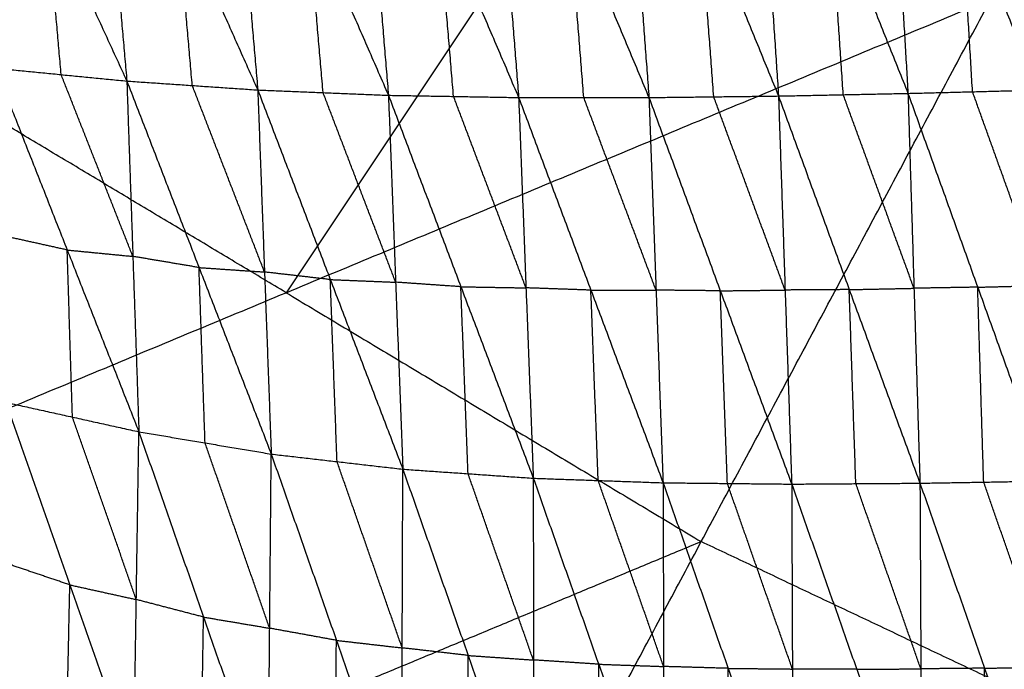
# Model space of a CAD drawing. Header units: millimetres. Extents: x -106 to 110, y -96 to 120.
# Tile 130 of 256: x -32.62 to -25.9, y -44.64 to -40.21. Entities that reach past the tile are written whole.
import ezdxf

# ---------------------------------------------------------------- set-up
doc = ezdxf.new("R2010")
doc.units = ezdxf.units.MM
doc.header["$MEASUREMENT"] = 0
doc.layers.add('Default', color=7, linetype='Continuous', true_color=0x000000)

msp = doc.modelspace()

# ---------------------------------------------------------------- linework, layer by layer
at = {"layer": 'Default'}
for points in [[(-35.6201, -44.0765, 4.1879), (-33.2869, -40.5846, 4.07), (-30.9537, -37.0927, 3.952)], [(-27.619, -38.0555, -2.6864), (-27.5295, -39.3927, -2.7838), (-27.44, -40.7299, -2.8813)], [(-27.619, -38.0555, -2.6864), (-27.0871, -39.3837, -2.7971), (-26.5552, -40.7119, -2.9077)], [(-26.7147, -38.0249, -2.7128), (-26.635, -39.3684, -2.8103), (-26.5552, -40.7119, -2.9077)], [(-26.7147, -38.0249, -2.7128), (-26.194, -39.3572, -2.8184), (-25.6733, -40.6894, -2.924)], [(-29.4244, -38.1197, -2.5961), (-29.3198, -39.43, -2.6919), (-29.2153, -40.7403, -2.7876)], [(-29.4244, -38.1197, -2.5961), (-28.8748, -39.43, -2.7192), (-28.3253, -40.7404, -2.8422)], [(-28.5215, -38.0869, -2.6484), (-28.4234, -39.4136, -2.7453), (-28.3253, -40.7404, -2.8422)], [(-28.5215, -38.0869, -2.6484), (-27.9807, -39.4084, -2.7648), (-27.44, -40.7299, -2.8813)], [(-31.2138, -38.1858, -2.4347), (-31.1058, -39.4373, -2.5256), (-30.9978, -40.6888, -2.6165)], [(-31.2138, -38.1858, -2.4347), (-30.6594, -39.4554, -2.5742), (-30.105, -40.725, -2.7138)], [(-30.3207, -38.1531, -2.5262), (-30.2129, -39.439, -2.62), (-30.105, -40.725, -2.7138)], [(-30.3207, -38.1531, -2.5262), (-29.768, -39.4467, -2.6569), (-29.2153, -40.7403, -2.7876)], [(-32.9917, -38.2398, -2.1826), (-32.442, -39.4337, -2.3383), (-31.8924, -40.6277, -2.4939)], [(-32.1038, -38.2158, -2.32), (-31.9981, -39.4218, -2.407), (-31.8924, -40.6277, -2.4939)], [(-32.1038, -38.2158, -2.32), (-31.5508, -39.4523, -2.4682), (-30.9978, -40.6888, -2.6165)], [(-28.471, -38.5807, 3.952), (-29.6376, -40.3267, 4.011), (-30.8042, -42.0727, 4.07)], [(-27.8826, -40.7351, -2.8617), (-27.9317, -40.0718, -2.8133), (-27.9807, -39.4084, -2.7648)], [(-26.9976, -40.7209, -2.8945), (-27.0424, -40.0523, -2.8458), (-27.0871, -39.3837, -2.7971)], [(-26.1143, -40.7007, -2.9159), (-26.1541, -40.0289, -2.8671), (-26.194, -39.3572, -2.8184)], [(-32.341, -40.5838, -2.4204), (-32.3915, -40.0087, -2.3793), (-32.442, -39.4337, -2.3383)], [(-31.4451, -40.6582, -2.5552), (-31.4979, -40.0553, -2.5117), (-31.5508, -39.4523, -2.4682)], [(-30.5514, -40.7069, -2.6651), (-30.6054, -40.0812, -2.6197), (-30.6594, -39.4554, -2.5742)], [(-29.6601, -40.7326, -2.7507), (-29.7141, -40.0897, -2.7038), (-29.768, -39.4467, -2.6569)], [(-28.7703, -40.7403, -2.8149), (-28.8226, -40.0852, -2.767), (-28.8748, -39.43, -2.7192)], [(-35.6201, -44.0765, 4.1879), (-30.8042, -42.0727, 4.07), (-25.9883, -40.0688, 3.952)], [(-29.9478, -47.4764, 4.1879), (-27.968, -43.7726, 4.07), (-25.9883, -40.0688, 3.952)], [(-25.9883, -40.0688, 3.952), (-23.3717, -41.3064, 3.952), (-20.7552, -42.5439, 3.952)], [(-32.7896, -40.5399, -2.3469), (-32.341, -40.5838, -2.4204), (-31.8924, -40.6277, -2.4939)], [(-32.7896, -40.5399, -2.3469), (-32.2998, -41.7811, -2.2346), (-31.81, -43.0224, -2.1224)], [(-30.8042, -42.0727, 4.07), (-32.0456, -41.3286, 4.07), (-33.2869, -40.5846, 4.07)], [(-31.8512, -41.825, -2.3082), (-32.0961, -41.2044, -2.3643), (-32.341, -40.5838, -2.4204)], [(-31.8924, -40.6277, -2.4939), (-31.8512, -41.825, -2.3082), (-31.81, -43.0224, -2.1224)], [(-31.8924, -40.6277, -2.4939), (-31.4451, -40.6582, -2.5552), (-30.9978, -40.6888, -2.6165)], [(-31.8924, -40.6277, -2.4939), (-31.3991, -41.9011, -2.3647), (-30.9057, -43.1745, -2.2355)], [(-30.9517, -41.9316, -2.426), (-31.1984, -41.2949, -2.4906), (-31.4451, -40.6582, -2.5552)], [(-30.9978, -40.6888, -2.6165), (-30.9517, -41.9316, -2.426), (-30.9057, -43.1745, -2.2355)], [(-30.9978, -40.6888, -2.6165), (-30.5514, -40.7069, -2.6651), (-30.105, -40.725, -2.7138)], [(-30.9978, -40.6888, -2.6165), (-30.5022, -41.9833, -2.4718), (-30.0065, -43.2777, -2.3272)], [(-26.5552, -40.7119, -2.9077), (-26.1143, -40.7007, -2.9159), (-25.6733, -40.6894, -2.924)], [(-30.0558, -42.0013, -2.5205), (-30.3036, -41.3541, -2.5928), (-30.5514, -40.7069, -2.6651)], [(-30.105, -40.725, -2.7138), (-30.0558, -42.0013, -2.5205), (-30.0065, -43.2777, -2.3272)], [(-30.105, -40.725, -2.7138), (-29.6601, -40.7326, -2.7507), (-29.2153, -40.7403, -2.7876)], [(-30.105, -40.725, -2.7138), (-29.6101, -42.0322, -2.5562), (-29.1151, -43.3395, -2.3986)], [(-29.1652, -42.0399, -2.5931), (-29.4127, -41.3863, -2.6719), (-29.6601, -40.7326, -2.7507)], [(-29.2153, -40.7403, -2.7876), (-29.1652, -42.0399, -2.5931), (-29.1151, -43.3395, -2.3986)], [(-29.2153, -40.7403, -2.7876), (-28.7703, -40.7403, -2.8149), (-28.3253, -40.7404, -2.8422)], [(-29.2153, -40.7403, -2.7876), (-28.7218, -42.0554, -2.6204), (-28.2284, -43.3705, -2.4532)], [(-28.2768, -42.0554, -2.6477), (-28.5236, -41.3979, -2.7313), (-28.7703, -40.7403, -2.8149)], [(-28.3253, -40.7404, -2.8422), (-27.8826, -40.7351, -2.8617), (-27.44, -40.7299, -2.8813)], [(-28.3253, -40.7404, -2.8422), (-28.2768, -42.0554, -2.6477), (-28.2284, -43.3705, -2.4532)], [(-28.3253, -40.7404, -2.8422), (-27.8375, -42.06, -2.6681), (-27.3498, -43.3796, -2.4941)], [(-27.3949, -42.0547, -2.6877), (-27.6388, -41.3949, -2.7747), (-27.8826, -40.7351, -2.8617)], [(-27.44, -40.7299, -2.8813), (-26.9976, -40.7209, -2.8945), (-26.5552, -40.7119, -2.9077)], [(-27.44, -40.7299, -2.8813), (-27.3949, -42.0547, -2.6877), (-27.3498, -43.3796, -2.4941)], [(-27.44, -40.7299, -2.8813), (-26.9567, -42.0517, -2.7025), (-26.4734, -43.3735, -2.5237)], [(-26.5143, -42.0427, -2.7157), (-26.7559, -41.3818, -2.8051), (-26.9976, -40.7209, -2.8945)], [(-26.5552, -40.7119, -2.9077), (-26.5143, -42.0427, -2.7157), (-26.4734, -43.3735, -2.5237)], [(-26.5552, -40.7119, -2.9077), (-26.079, -42.0352, -2.7258), (-25.6029, -43.3585, -2.5439)], [(-25.6381, -42.0239, -2.734), (-25.8762, -41.3623, -2.8249), (-26.1143, -40.7007, -2.9159)], [(-32.2998, -41.7811, -2.2346), (-32.5268, -41.7309, -2.2012), (-32.7538, -41.6808, -2.1677)], [(-32.2639, -42.922, -2.0555), (-32.2819, -42.3516, -2.145), (-32.2998, -41.7811, -2.2346)], [(-32.2998, -41.7811, -2.2346), (-32.0755, -41.8031, -2.2714), (-31.8512, -41.825, -2.3082)], [(-31.3991, -41.9011, -2.3647), (-31.6251, -41.863, -2.3365), (-31.8512, -41.825, -2.3082)], [(-31.3579, -43.0984, -2.179), (-31.3785, -42.4997, -2.2719), (-31.3991, -41.9011, -2.3647)], [(-31.3991, -41.9011, -2.3647), (-31.1754, -41.9164, -2.3954), (-30.9517, -41.9316, -2.426)], [(-30.5022, -41.9833, -2.4718), (-30.727, -41.9575, -2.4489), (-30.9517, -41.9316, -2.426)], [(-30.4561, -43.2261, -2.2814), (-30.4791, -42.6047, -2.3766), (-30.5022, -41.9833, -2.4718)], [(-30.5022, -41.9833, -2.4718), (-30.279, -41.9923, -2.4962), (-30.0558, -42.0013, -2.5205)], [(-29.6101, -42.0322, -2.5562), (-29.8329, -42.0168, -2.5383), (-30.0558, -42.0013, -2.5205)], [(-29.5608, -43.3086, -2.3629), (-29.5855, -42.6704, -2.4596), (-29.6101, -42.0322, -2.5562)], [(-29.6101, -42.0322, -2.5562), (-29.3876, -42.0361, -2.5747), (-29.1652, -42.0399, -2.5931)], [(-28.7218, -42.0554, -2.6204), (-28.9435, -42.0476, -2.6068), (-29.1652, -42.0399, -2.5931)], [(-26.9567, -42.0517, -2.7025), (-26.7355, -42.0472, -2.7091), (-26.5143, -42.0427, -2.7157)], [(-26.079, -42.0352, -2.7258), (-26.2967, -42.039, -2.7208), (-26.5143, -42.0427, -2.7157)], [(-26.079, -42.0352, -2.7258), (-25.8586, -42.0296, -2.7299), (-25.6381, -42.0239, -2.734)], [(-26.0381, -43.366, -2.5338), (-26.0586, -42.7006, -2.6298), (-26.079, -42.0352, -2.7258)], [(-30.8042, -42.0727, 4.07), (-29.3861, -42.9226, 4.07), (-27.968, -43.7726, 4.07)], [(-28.6718, -43.355, -2.4259), (-28.6968, -42.7052, -2.5232), (-28.7218, -42.0554, -2.6204)], [(-28.7218, -42.0554, -2.6204), (-28.4993, -42.0554, -2.6341), (-28.2768, -42.0554, -2.6477)], [(-27.8375, -42.06, -2.6681), (-28.0572, -42.0577, -2.6579), (-28.2768, -42.0554, -2.6477)], [(-27.8375, -42.06, -2.6681), (-27.6162, -42.0573, -2.6779), (-27.3949, -42.0547, -2.6877)], [(-27.7891, -43.375, -2.4737), (-27.8133, -42.7175, -2.5709), (-27.8375, -42.06, -2.6681)], [(-26.9567, -42.0517, -2.7025), (-27.1758, -42.0532, -2.6951), (-27.3949, -42.0547, -2.6877)], [(-26.9116, -43.3765, -2.5089), (-26.9341, -42.7141, -2.6057), (-26.9567, -42.0517, -2.7025)], [(-29.9478, -47.4764, 4.1879), (-25.3515, -45.0102, 4.07), (-20.7552, -42.5439, 3.952)], [(-32.7179, -42.8217, -1.9885), (-32.2817, -44.0676, -1.5426), (-31.8454, -45.3135, -1.0966)], [(-32.7179, -42.8217, -1.9885), (-32.2639, -42.922, -2.0555), (-31.81, -43.0224, -2.1224)], [(-31.8277, -44.1679, -1.6095), (-32.0458, -43.545, -1.8325), (-32.2639, -42.922, -2.0555)], [(-31.8454, -45.3135, -1.0966), (-31.8277, -44.1679, -1.6095), (-31.81, -43.0224, -2.1224)], [(-31.81, -43.0224, -2.1224), (-31.3685, -44.2875, -1.6493), (-30.927, -45.5527, -1.1762)], [(-31.81, -43.0224, -2.1224), (-31.3579, -43.0984, -2.179), (-30.9057, -43.1745, -2.2355)], [(-30.9164, -44.3636, -1.7058), (-31.1371, -43.731, -1.9424), (-31.3579, -43.0984, -2.179)], [(-30.927, -45.5527, -1.1762), (-30.9164, -44.3636, -1.7058), (-30.9057, -43.1745, -2.2355)], [(-30.9057, -43.1745, -2.2355), (-30.4605, -44.4463, -1.7398), (-30.0152, -45.718, -1.2441)], [(-30.9057, -43.1745, -2.2355), (-30.4561, -43.2261, -2.2814), (-30.0065, -43.2777, -2.3272)], [(-30.0109, -44.4979, -1.7857), (-30.2335, -43.862, -2.0335), (-30.4561, -43.2261, -2.2814)], [(-30.0152, -45.718, -1.2441), (-30.0109, -44.4979, -1.7857), (-30.0065, -43.2777, -2.3272)], [(-30.0065, -43.2777, -2.3272), (-29.5608, -43.3086, -2.3629), (-29.1151, -43.3395, -2.3986)], [(-30.0065, -43.2777, -2.3272), (-29.5605, -44.5496, -1.8139), (-29.1145, -45.8215, -1.3006)], [(-29.1148, -44.5805, -1.8496), (-29.3378, -43.9446, -2.1063), (-29.5608, -43.3086, -2.3629)], [(-29.1151, -43.3395, -2.3986), (-29.1148, -44.5805, -1.8496), (-29.1145, -45.8215, -1.3006)], [(-29.1151, -43.3395, -2.3986), (-28.6718, -43.355, -2.4259), (-28.2284, -43.3705, -2.4532)], [(-29.1151, -43.3395, -2.3986), (-28.6685, -44.6094, -1.8729), (-28.2218, -45.8794, -1.3472)], [(-28.2251, -44.6249, -1.9002), (-28.4484, -43.99, -2.1631), (-28.6718, -43.355, -2.4259)], [(-28.2284, -43.3705, -2.4532), (-28.2251, -44.6249, -1.9002), (-28.2218, -45.8794, -1.3472)], [(-28.2284, -43.3705, -2.4532), (-27.7891, -43.375, -2.4737), (-27.3498, -43.3796, -2.4941)], [(-28.2284, -43.3705, -2.4532), (-27.7842, -44.6376, -1.9192), (-27.34, -45.9048, -1.3852)], [(-27.3449, -44.6422, -1.9397), (-27.567, -44.0086, -2.2067), (-27.7891, -43.375, -2.4737)], [(-27.3498, -43.3796, -2.4941), (-26.9116, -43.3765, -2.5089), (-26.4734, -43.3735, -2.5237)], [(-27.3498, -43.3796, -2.4941), (-27.3449, -44.6422, -1.9397), (-27.34, -45.9048, -1.3852)], [(-27.3498, -43.3796, -2.4941), (-26.9055, -44.644, -1.955), (-26.4612, -45.9085, -1.4159)], [(-26.4673, -44.641, -1.9698), (-26.6894, -44.0087, -2.2394), (-26.9116, -43.3765, -2.5089)], [(-26.4734, -43.3735, -2.5237), (-26.0381, -43.366, -2.5338), (-25.6029, -43.3585, -2.5439)], [(-26.4734, -43.3735, -2.5237), (-26.4673, -44.641, -1.9698), (-26.4612, -45.9085, -1.4159)], [(-26.4734, -43.3735, -2.5237), (-26.0318, -44.6366, -1.982), (-25.5903, -45.8998, -1.4402)], [(-25.5966, -44.6291, -1.9921), (-25.8174, -43.9975, -2.2629), (-26.0381, -43.366, -2.5338)], [(-27.968, -43.7726, 4.07), (-30.376, -44.7745, 4.1289), (-32.7839, -45.7765, 4.1879)], [(-25.3515, -45.0102, 4.07), (-26.6598, -44.3914, 4.07), (-27.968, -43.7726, 4.07)], [(-32.2817, -44.0676, -1.5426), (-32.5115, -43.99, -1.5199), (-32.7414, -43.9124, -1.4973)], [(-35.6201, -44.0765, 4.1879), (-32.7839, -45.7765, 4.1879), (-29.9478, -47.4764, 4.1879)], [(-32.3051, -45.1583, -1.0513), (-32.2934, -44.613, -1.2969), (-32.2817, -44.0676, -1.5426)], [(-32.2817, -44.0676, -1.5426), (-32.0547, -44.1178, -1.576), (-31.8277, -44.1679, -1.6095)], [(-31.3685, -44.2875, -1.6493), (-31.5981, -44.2277, -1.6294), (-31.8277, -44.1679, -1.6095)], [(-31.3862, -45.4331, -1.1364), (-31.3774, -44.8603, -1.3928), (-31.3685, -44.2875, -1.6493)], [(-31.3685, -44.2875, -1.6493), (-31.1424, -44.3255, -1.6776), (-30.9164, -44.3636, -1.7058)], [(-30.4605, -44.4463, -1.7398), (-30.6884, -44.4049, -1.7228), (-30.9164, -44.3636, -1.7058)], [(-30.4711, -45.6354, -1.2101), (-30.4658, -45.0408, -1.475), (-30.4605, -44.4463, -1.7398)], [(-30.4605, -44.4463, -1.7398), (-30.2357, -44.4721, -1.7627), (-30.0109, -44.4979, -1.7857)], [(-29.5605, -44.5496, -1.8139), (-29.7857, -44.5237, -1.7998), (-30.0109, -44.4979, -1.7857)], [(-29.5648, -45.7698, -1.2724), (-29.5627, -45.1597, -1.5431), (-29.5605, -44.5496, -1.8139)], [(-29.5605, -44.5496, -1.8139), (-29.3377, -44.5651, -1.8318), (-29.1148, -44.5805, -1.8496)], [(-28.6685, -44.6094, -1.8729), (-28.8916, -44.595, -1.8613), (-29.1148, -44.5805, -1.8496)], [(-28.6681, -45.8504, -1.3239), (-28.6683, -45.2299, -1.5984), (-28.6685, -44.6094, -1.8729)], [(-28.6685, -44.6094, -1.8729), (-28.4468, -44.6172, -1.8866), (-28.2251, -44.6249, -1.9002)], [(-27.7842, -44.6376, -1.9192), (-28.0047, -44.6313, -1.9097), (-28.2251, -44.6249, -1.9002)], [(-27.7809, -45.8921, -1.3662), (-27.7826, -45.2649, -1.6427), (-27.7842, -44.6376, -1.9192)], [(-27.7842, -44.6376, -1.9192), (-27.5646, -44.6399, -1.9294), (-27.3449, -44.6422, -1.9397)], [(-26.9055, -44.644, -1.955), (-27.1252, -44.6431, -1.9474), (-27.3449, -44.6422, -1.9397)], [(-26.9055, -44.644, -1.955), (-26.6864, -44.6425, -1.9624), (-26.4673, -44.641, -1.9698)], [(-26.0318, -44.6366, -1.982), (-26.2496, -44.6388, -1.9759), (-26.4673, -44.641, -1.9698)], [(-26.0318, -44.6366, -1.982), (-25.8142, -44.6329, -1.987), (-25.5966, -44.6291, -1.9921)], [(-26.0258, -45.9041, -1.4281), (-26.0288, -45.2704, -1.705), (-26.0318, -44.6366, -1.982)]]:
    msp.add_open_spline(points, degree=2, dxfattribs=at)

doc.saveas('drawing.dxf')
